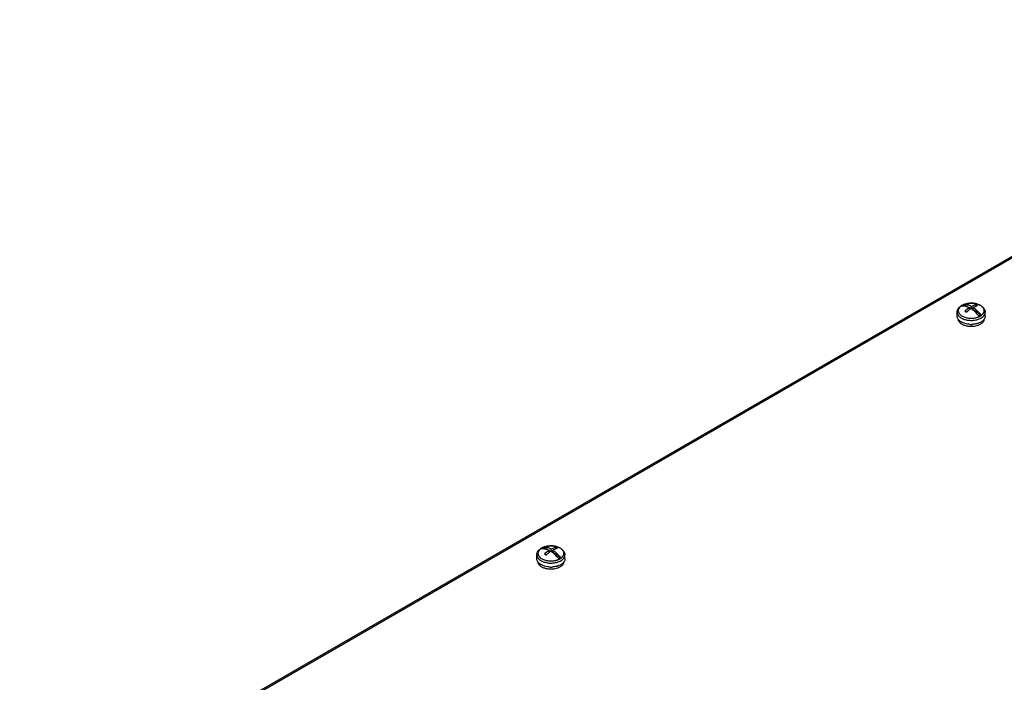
# Model space of a CAD drawing. Header units: millimetres. Extents: x 121 to 939, y 378 to 1102.
# Tile 16 of 19: x 122 to 544, y 819 to 1102. Entities that reach past the tile are written whole.
import ezdxf

# ---------------------------------------------------------------- set-up
doc = ezdxf.new("R2010")
doc.units = ezdxf.units.MM
doc.header["$LTSCALE"] = 96.263008
doc.layers.get('0').update_dxf_attribs({"linetype": 'CONTINUOUS'})

msp = doc.modelspace()

# ---------------------------------------------------------------- linework, layer by layer
at = {"color": 7, "linetype": 'Continuous'}
for p, q in [((122.07, 755.69), (722.34, 1102.25)), ((123.12, 755.68), (723.02, 1102.04)), ((527.98, 979.24), (526.32, 980.2)), ((528.71, 978.05), (528.71, 978.97)), ((529.3, 978.48), (528.71, 978.82)), ((529.56, 978.46), (529.56, 979.46)), ((530.26, 978.73), (529.67, 978.39)), ((530.26, 977.96), (530.26, 979.05)), ((531.54, 980.13), (531.54, 979.55)), ((523.49, 975.28), (523.49, 976.98)), ((527.91, 977.37), (527.31, 977.03)), ((533.51, 976.05), (530.42, 977.83)), ((535.49, 975.28), (535.49, 976.98)), ((343.53, 871.38), (343.53, 873.08)), ((348.02, 875.35), (346.36, 876.3)), ((347.95, 873.48), (347.35, 873.13)), ((348.76, 874.15), (348.76, 875.07)), ((349.34, 874.58), (348.76, 874.92)), ((349.61, 874.56), (349.61, 875.56)), ((350.31, 874.84), (349.71, 874.49)), ((350.31, 874.06), (350.31, 875.15)), ((353.55, 872.15), (350.47, 873.93)), ((351.59, 876.23), (351.59, 875.65)), ((355.53, 871.38), (355.53, 873.08))]:
    msp.add_line(p, q, dxfattribs=at)
for centre, radius, start, end in [((528.33, 974.91), 5.75, 119.5195, 119.9994), ((528.1, 975.53), 5.07, 120.7249, 121.2994), ((528.14, 975.45), 5.17, 119.9986, 120.7244), ((528.2, 975.36), 5.28, 119.5194, 119.9993), ((529.48, 971.38), 9.48, 91.4391, 97.2142), ((529.49, 971.27), 9.6, 86.53, 91.4497), ((529.85, 973.17), 7.66, 72.8093, 73.9828), ((526.35, 975.67), 2.95, 214.0802, 217.7434), ((530.78, 979.96), 5.27, 299.5193, 299.9993), ((530.7, 979.8), 6.08, 296.2608, 299.4775), ((530.88, 979.46), 5.7, 299.5194, 299.9993), ((532.69, 975.64), 2.89, 324.4265, 325.9867), ((527.62, 977.01), 4.81, 232.407, 236.1891), ((527.84, 975.74), 4.52, 234.0952, 236.4808), ((529.49, 982.19), 10.38, 267.72, 272.7253), ((529.92, 979.98), 8.12, 286.9574, 287.7273), ((349.53, 867.48), 9.48, 91.4391, 97.2142), ((349.53, 867.37), 9.6, 86.53, 91.4497), ((348.37, 871.01), 5.75, 119.5195, 119.9994), ((348.14, 871.63), 5.07, 120.7249, 121.2994), ((348.19, 871.55), 5.17, 119.9986, 120.7244), ((348.24, 871.46), 5.28, 119.5194, 119.9993), ((349.89, 869.27), 7.66, 72.8093, 73.9828), ((346.39, 871.78), 2.95, 214.0802, 217.7434), ((347.66, 873.12), 4.81, 232.407, 236.1891), ((350.82, 876.06), 5.27, 299.5193, 299.9993), ((350.74, 875.9), 6.08, 296.2608, 299.4775), ((350.92, 875.57), 5.7, 299.5194, 299.9993), ((352.73, 871.74), 2.89, 324.4265, 325.9867), ((347.88, 871.84), 4.52, 234.0952, 236.4808), ((349.53, 878.29), 10.38, 267.72, 272.7253), ((349.96, 876.09), 8.12, 286.9574, 287.7273)]:
    msp.add_arc(centre, radius, start, end, dxfattribs=at)
for points, knots in [([(523.49, 976.98), (523.49, 977.27), (523.59, 977.86), (524.01, 978.67), (524.65, 979.36), (525.17, 979.72), (525.45, 979.89)], [0, 0, 0, 0, 0.238674, 0.481255, 0.733201, 1, 1, 1, 1]), ([(525.46, 979.87), (525.19, 979.7), (524.7, 979.34), (524.24, 978.76), (524.02, 978.27), (523.94, 977.9), (523.93, 977.53), (524.01, 977.03), (524.32, 976.41), (524.94, 975.77), (525.79, 975.23), (526.45, 974.96), (526.8, 974.85)], [0, 0, 0, 0, 0.13568, 0.254781, 0.309519, 0.362159, 0.413923, 0.466141, 0.576422, 0.700906, 0.842432, 1, 1, 1, 1]), ([(525.87, 979.97), (525.83, 979.95), (525.7, 979.87), (525.56, 979.78), (525.47, 979.71)], [0, 0, 0, 0, 0.255832, 1, 1, 1, 1]), ([(525.47, 979.71), (525.99, 979.77), (527.13, 979.66), (528.18, 979.24), (528.71, 978.97)], [0, 0, 0, 0, 0.465659, 1, 1, 1, 1]), ([(525.5, 979.91), (525.94, 980.16), (526.92, 980.56), (528.51, 980.86), (530.17, 980.89), (531.78, 980.64), (533.01, 980.19), (533.87, 979.69), (534.42, 979.26), (534.87, 978.77), (535.22, 978.21), (535.44, 977.61), (535.49, 977.19), (535.49, 976.98)], [0, 0, 0, 0, 0.126649, 0.262427, 0.402085, 0.539041, 0.667631, 0.727936, 0.785569, 0.840952, 0.894719, 0.947558, 1, 1, 1, 1]), ([(526.64, 980.41), (526.55, 980.38), (526.19, 980.25), (525.84, 980.09), (525.6, 979.95)], [0, 0, 0, 0, 0.259474, 1, 1, 1, 1]), ([(526.32, 980.2), (526.28, 980.19), (526.13, 980.11), (525.98, 980.04), (525.87, 979.97)], [0, 0, 0, 0, 0.255162, 1, 1, 1, 1]), ([(529.56, 979.46), (529.03, 979.73), (527.98, 980.15), (526.84, 980.26), (526.32, 980.2)], [0, 0, 0, 0, 0.534341, 1, 1, 1, 1]), ([(527.49, 980.65), (527.41, 980.63), (527.13, 980.57), (526.85, 980.48), (526.64, 980.41)], [0, 0, 0, 0, 0.254727, 1, 1, 1, 1]), ([(528.71, 978.97), (528.54, 978.86), (527.84, 978.37), (527.19, 977.81), (526.73, 977.35)], [0, 0, 0, 0, 0.239557, 1, 1, 1, 1]), ([(528.29, 980.79), (528.22, 980.78), (527.95, 980.74), (527.69, 980.69), (527.49, 980.65)], [0, 0, 0, 0, 0.252697, 1, 1, 1, 1]), ([(529.41, 978.56), (529.36, 978.52), (529.12, 978.37), (528.88, 978.2), (528.71, 978.07)], [0, 0, 0, 0, 0.24584, 1, 1, 1, 1]), ([(530.26, 977.96), (530.19, 978.02), (529.92, 978.23), (529.63, 978.42), (529.41, 978.56)], [0, 0, 0, 0, 0.254978, 1, 1, 1, 1]), ([(531.54, 980.13), (531.38, 980.1), (530.7, 979.96), (530.04, 979.7), (529.56, 979.46)], [0, 0, 0, 0, 0.23516, 1, 1, 1, 1]), ([(531.01, 980.74), (530.93, 980.76), (530.62, 980.8), (530.31, 980.83), (530.07, 980.85)], [0, 0, 0, 0, 0.247845, 1, 1, 1, 1]), ([(532.24, 979.72), (532.08, 979.7), (531.4, 979.55), (530.74, 979.29), (530.26, 979.05)], [0, 0, 0, 0, 0.235169, 1, 1, 1, 1]), ([(530.26, 979.05), (530.86, 978.67), (532.03, 977.75), (533.03, 976.65), (533.51, 976.05)], [0, 0, 0, 0, 0.480235, 1, 1, 1, 1]), ([(531.96, 980.53), (531.89, 980.55), (531.57, 980.64), (531.25, 980.7), (531.01, 980.74)], [0, 0, 0, 0, 0.245643, 1, 1, 1, 1]), ([(532.24, 979.72), (532.19, 979.76), (531.96, 979.9), (531.72, 980.03), (531.54, 980.13)], [0, 0, 0, 0, 0.254944, 1, 1, 1, 1]), ([(533.08, 980.11), (533, 980.14), (532.69, 980.29), (532.36, 980.41), (532.11, 980.48)], [0, 0, 0, 0, 0.24222, 1, 1, 1, 1]), ([(533.58, 979.83), (533.54, 979.85), (533.37, 979.95), (533.21, 980.04), (533.08, 980.11)], [0, 0, 0, 0, 0.244265, 1, 1, 1, 1]), ([(533.42, 975.39), (533.48, 975.43), (533.6, 975.5), (533.75, 975.6), (533.86, 975.68), (533.94, 975.73), (534.02, 975.8), (534.16, 975.92), (534.32, 976.07), (534.49, 976.26), (534.63, 976.44), (534.79, 976.68), (534.97, 977.07), (535.08, 977.59), (534.99, 978.22), (534.7, 978.83), (534.22, 979.38), (533.8, 979.69), (533.58, 979.83)], [0, 0, 0, 0, 0.037896, 0.074846, 0.092971, 0.110905, 0.128542, 0.145959, 0.213264, 0.245559, 0.277005, 0.337445, 0.39515, 0.504979, 0.613959, 0.729598, 0.857404, 1, 1, 1, 1]), ([(523.49, 976.98), (523.49, 976.77), (523.56, 976.35), (523.85, 975.75), (524.31, 975.19), (524.71, 974.88), (524.92, 974.73)], [0, 0, 0, 0, 0.222219, 0.457345, 0.714955, 1, 1, 1, 1]), ([(523.9, 974.02), (523.77, 974.21), (523.56, 974.61), (523.49, 975.06), (523.49, 975.28)], [0, 0, 0, 0, 0.515518, 1, 1, 1, 1]), ([(524.92, 974.73), (524.97, 974.7), (525.19, 974.56), (525.42, 974.43), (525.59, 974.34)], [0, 0, 0, 0, 0.242626, 1, 1, 1, 1]), ([(525.59, 974.34), (525.67, 974.31), (525.98, 974.16), (526.3, 974.04), (526.55, 973.96)], [0, 0, 0, 0, 0.242619, 1, 1, 1, 1]), ([(526.55, 973.96), (527.11, 973.78), (528.28, 973.53), (530.07, 973.48), (531.81, 973.73), (532.9, 974.1), (533.39, 974.35)], [0, 0, 0, 0, 0.249538, 0.509762, 0.764856, 1, 1, 1, 1]), ([(526.73, 977.35), (526.79, 977.32), (527.03, 977.19), (527.26, 977.06), (527.43, 976.95)], [0, 0, 0, 0, 0.245075, 1, 1, 1, 1]), ([(526.8, 974.85), (527.34, 974.68), (528.48, 974.45), (529.94, 974.43), (530.96, 974.56), (531.52, 974.67), (531.87, 974.76), (532.13, 974.84), (532.29, 974.89), (532.42, 974.93), (532.51, 974.97), (532.61, 975), (532.7, 975.04), (532.79, 975.08), (532.9, 975.13), (533.05, 975.19), (533.22, 975.28), (533.33, 975.34), (533.38, 975.37)], [0, 0, 0, 0, 0.251843, 0.51376, 0.643125, 0.706445, 0.768512, 0.798981, 0.829099, 0.843997, 0.858767, 0.873437, 0.888012, 0.902432, 0.916717, 0.94501, 0.972764, 1, 1, 1, 1]), ([(528.71, 978.07), (528.6, 977.98), (528.16, 977.63), (527.74, 977.25), (527.43, 976.95)], [0, 0, 0, 0, 0.243758, 1, 1, 1, 1]), ([(532.66, 975.56), (532.48, 975.79), (531.75, 976.66), (530.93, 977.45), (530.26, 977.96)], [0, 0, 0, 0, 0.25941, 1, 1, 1, 1]), ([(532.66, 975.56), (532.7, 975.58), (532.85, 975.65), (533, 975.73), (533.11, 975.79)], [0, 0, 0, 0, 0.255162, 1, 1, 1, 1]), ([(533.11, 975.79), (533.14, 975.81), (533.28, 975.89), (533.41, 975.98), (533.51, 976.05)], [0, 0, 0, 0, 0.255832, 1, 1, 1, 1]), ([(533.73, 974.53), (533.99, 974.68), (534.47, 975.01), (535.04, 975.61), (535.4, 976.27), (535.49, 976.75), (535.49, 976.98)], [0, 0, 0, 0, 0.289809, 0.549048, 0.782229, 1, 1, 1, 1]), ([(535.03, 973.96), (534.96, 973.85), (534.59, 973.4), (534.12, 973.05), (533.73, 972.83)], [0, 0, 0, 0, 0.230037, 1, 1, 1, 1]), ([(534.99, 973.97), (534.98, 973.82), (534.93, 973.51), (534.74, 973.07), (534.45, 972.66), (534.2, 972.41), (534.06, 972.29)], [0, 0, 0, 0, 0.228727, 0.467563, 0.723222, 1, 1, 1, 1]), ([(535.49, 975.28), (535.49, 975.06), (535.41, 974.61), (535.21, 974.21), (535.08, 974.02)], [0, 0, 0, 0, 0.48453, 1, 1, 1, 1]), ([(525.19, 972.07), (525.02, 972.2), (524.71, 972.45), (524.35, 972.89), (524.1, 973.37), (524.02, 973.7), (524, 973.87)], [0, 0, 0, 0, 0.281104, 0.538489, 0.77586, 1, 1, 1, 1]), ([(524.69, 973.2), (524.62, 973.25), (524.38, 973.45), (524.15, 973.68), (524.01, 973.87)], [0, 0, 0, 0, 0.26237, 1, 1, 1, 1]), ([(529.08, 971.82), (528.31, 971.85), (527.18, 972.02), (525.82, 972.51), (525.21, 972.84), (524.94, 973.02)], [0, 0, 0, 0, 0.529586, 0.774812, 1, 1, 1, 1]), ([(527.86, 971.02), (527.39, 971.1), (526.52, 971.33), (525.7, 971.73), (525.34, 971.97)], [0, 0, 0, 0, 0.526225, 1, 1, 1, 1]), ([(531.13, 971.02), (530.59, 970.92), (529.49, 970.83), (528.4, 970.92), (527.86, 971.02)], [0, 0, 0, 0, 0.499954, 1, 1, 1, 1]), ([(532.29, 972.21), (532.11, 972.16), (531.35, 971.96), (530.57, 971.85), (529.98, 971.83)], [0, 0, 0, 0, 0.24229, 1, 1, 1, 1]), ([(532.64, 971.45), (532.52, 971.4), (532.03, 971.22), (531.52, 971.09), (531.13, 971.02)], [0, 0, 0, 0, 0.241003, 1, 1, 1, 1]), ([(533.73, 972.83), (533.63, 972.77), (533.2, 972.54), (532.75, 972.36), (532.4, 972.25)], [0, 0, 0, 0, 0.238799, 1, 1, 1, 1]), ([(533.38, 971.81), (533.32, 971.77), (533.08, 971.64), (532.83, 971.53), (532.64, 971.45)], [0, 0, 0, 0, 0.242469, 1, 1, 1, 1]), ([(534.06, 972.29), (534.01, 972.24), (533.8, 972.07), (533.56, 971.91), (533.38, 971.81)], [0, 0, 0, 0, 0.240151, 1, 1, 1, 1]), ([(345.54, 876.01), (345.98, 876.26), (346.96, 876.66), (348.55, 876.97), (350.21, 876.99), (351.82, 876.74), (353.06, 876.29), (353.91, 875.79), (354.46, 875.36), (354.91, 874.87), (355.26, 874.32), (355.48, 873.71), (355.53, 873.29), (355.53, 873.08)], [0, 0, 0, 0, 0.126649, 0.262427, 0.402085, 0.539041, 0.667631, 0.727936, 0.785569, 0.840952, 0.894719, 0.947558, 1, 1, 1, 1]), ([(351.05, 876.85), (350.97, 876.86), (350.66, 876.9), (350.35, 876.94), (350.11, 876.95)], [0, 0, 0, 0, 0.247845, 1, 1, 1, 1]), ([(343.53, 873.08), (343.53, 873.37), (343.63, 873.96), (344.05, 874.77), (344.69, 875.46), (345.21, 875.82), (345.5, 875.99)], [0, 0, 0, 0, 0.238674, 0.481255, 0.733201, 1, 1, 1, 1]), ([(343.53, 873.08), (343.53, 872.88), (343.6, 872.45), (343.89, 871.85), (344.35, 871.29), (344.75, 870.98), (344.97, 870.83)], [0, 0, 0, 0, 0.222219, 0.457345, 0.714955, 1, 1, 1, 1]), ([(345.5, 875.97), (345.23, 875.8), (344.74, 875.44), (344.28, 874.86), (344.07, 874.37), (343.98, 874), (343.97, 873.63), (344.05, 873.13), (344.36, 872.51), (344.98, 871.87), (345.83, 871.33), (346.49, 871.07), (346.84, 870.95)], [0, 0, 0, 0, 0.13568, 0.254781, 0.309519, 0.362159, 0.413923, 0.466141, 0.576422, 0.700906, 0.842432, 1, 1, 1, 1]), ([(345.91, 876.07), (345.88, 876.05), (345.74, 875.97), (345.61, 875.88), (345.51, 875.81)], [0, 0, 0, 0, 0.255832, 1, 1, 1, 1]), ([(345.51, 875.81), (346.03, 875.87), (347.17, 875.77), (348.22, 875.34), (348.76, 875.07)], [0, 0, 0, 0, 0.465659, 1, 1, 1, 1]), ([(346.68, 876.51), (346.59, 876.48), (346.23, 876.35), (345.89, 876.19), (345.64, 876.05)], [0, 0, 0, 0, 0.259474, 1, 1, 1, 1]), ([(346.36, 876.3), (346.32, 876.29), (346.17, 876.22), (346.02, 876.14), (345.91, 876.07)], [0, 0, 0, 0, 0.255162, 1, 1, 1, 1]), ([(349.61, 875.56), (349.07, 875.83), (348.02, 876.26), (346.88, 876.36), (346.36, 876.3)], [0, 0, 0, 0, 0.534341, 1, 1, 1, 1]), ([(347.53, 876.75), (347.46, 876.73), (347.17, 876.67), (346.89, 876.58), (346.68, 876.51)], [0, 0, 0, 0, 0.254727, 1, 1, 1, 1]), ([(348.76, 875.07), (348.59, 874.96), (347.88, 874.47), (347.24, 873.91), (346.78, 873.45)], [0, 0, 0, 0, 0.239557, 1, 1, 1, 1]), ([(346.78, 873.45), (346.84, 873.42), (347.07, 873.3), (347.31, 873.16), (347.48, 873.05)], [0, 0, 0, 0, 0.245075, 1, 1, 1, 1]), ([(348.75, 874.17), (348.64, 874.08), (348.2, 873.73), (347.78, 873.35), (347.48, 873.05)], [0, 0, 0, 0, 0.243758, 1, 1, 1, 1]), ([(348.34, 876.89), (348.27, 876.88), (348, 876.85), (347.73, 876.8), (347.53, 876.75)], [0, 0, 0, 0, 0.252697, 1, 1, 1, 1]), ([(349.46, 874.66), (349.4, 874.63), (349.16, 874.47), (348.93, 874.3), (348.75, 874.17)], [0, 0, 0, 0, 0.24584, 1, 1, 1, 1]), ([(350.31, 874.06), (350.24, 874.12), (349.96, 874.33), (349.67, 874.53), (349.46, 874.66)], [0, 0, 0, 0, 0.254978, 1, 1, 1, 1]), ([(351.59, 876.23), (351.42, 876.2), (350.74, 876.06), (350.08, 875.8), (349.61, 875.56)], [0, 0, 0, 0, 0.23516, 1, 1, 1, 1]), ([(352.29, 875.82), (352.12, 875.8), (351.44, 875.66), (350.78, 875.4), (350.31, 875.15)], [0, 0, 0, 0, 0.235169, 1, 1, 1, 1]), ([(350.31, 875.15), (350.9, 874.77), (352.07, 873.85), (353.07, 872.76), (353.55, 872.15)], [0, 0, 0, 0, 0.480235, 1, 1, 1, 1]), ([(352.7, 871.66), (352.52, 871.89), (351.79, 872.76), (350.97, 873.55), (350.31, 874.06)], [0, 0, 0, 0, 0.25941, 1, 1, 1, 1]), ([(352, 876.63), (351.93, 876.65), (351.61, 876.74), (351.29, 876.81), (351.05, 876.85)], [0, 0, 0, 0, 0.245643, 1, 1, 1, 1]), ([(352.29, 875.82), (352.23, 875.86), (352, 876), (351.76, 876.14), (351.59, 876.23)], [0, 0, 0, 0, 0.254944, 1, 1, 1, 1]), ([(353.12, 876.21), (353.04, 876.25), (352.73, 876.39), (352.4, 876.51), (352.16, 876.59)], [0, 0, 0, 0, 0.24222, 1, 1, 1, 1]), ([(353.62, 875.93), (353.58, 875.96), (353.42, 876.06), (353.25, 876.15), (353.12, 876.21)], [0, 0, 0, 0, 0.244265, 1, 1, 1, 1]), ([(353.46, 871.49), (353.52, 871.53), (353.64, 871.6), (353.79, 871.7), (353.9, 871.78), (353.98, 871.84), (354.06, 871.9), (354.21, 872.02), (354.37, 872.18), (354.53, 872.36), (354.68, 872.54), (354.83, 872.78), (355.01, 873.17), (355.12, 873.69), (355.04, 874.33), (354.74, 874.93), (354.26, 875.48), (353.85, 875.79), (353.62, 875.93)], [0, 0, 0, 0, 0.037896, 0.074846, 0.092971, 0.110905, 0.128542, 0.145959, 0.213264, 0.245559, 0.277005, 0.337445, 0.39515, 0.504979, 0.613959, 0.729598, 0.857404, 1, 1, 1, 1]), ([(353.77, 870.63), (354.04, 870.78), (354.51, 871.11), (355.09, 871.71), (355.45, 872.38), (355.53, 872.85), (355.53, 873.08)], [0, 0, 0, 0, 0.289809, 0.549048, 0.782229, 1, 1, 1, 1]), ([(343.94, 870.12), (343.81, 870.31), (343.61, 870.71), (343.53, 871.16), (343.53, 871.38)], [0, 0, 0, 0, 0.515518, 1, 1, 1, 1]), ([(345.23, 868.18), (345.06, 868.3), (344.76, 868.55), (344.39, 869), (344.14, 869.47), (344.06, 869.8), (344.04, 869.97)], [0, 0, 0, 0, 0.281104, 0.538489, 0.77586, 1, 1, 1, 1]), ([(344.73, 869.3), (344.66, 869.35), (344.42, 869.55), (344.19, 869.78), (344.05, 869.97)], [0, 0, 0, 0, 0.26237, 1, 1, 1, 1]), ([(344.97, 870.83), (345.02, 870.8), (345.23, 870.66), (345.46, 870.53), (345.63, 870.45)], [0, 0, 0, 0, 0.242626, 1, 1, 1, 1]), ([(349.12, 867.92), (348.35, 867.95), (347.23, 868.12), (345.86, 868.61), (345.26, 868.94), (344.99, 869.12)], [0, 0, 0, 0, 0.529586, 0.774812, 1, 1, 1, 1]), ([(345.63, 870.45), (345.71, 870.41), (346.02, 870.26), (346.35, 870.14), (346.6, 870.06)], [0, 0, 0, 0, 0.242619, 1, 1, 1, 1]), ([(346.6, 870.06), (347.15, 869.88), (348.32, 869.63), (350.11, 869.58), (351.85, 869.83), (352.94, 870.21), (353.43, 870.45)], [0, 0, 0, 0, 0.249538, 0.509762, 0.764856, 1, 1, 1, 1]), ([(346.84, 870.95), (347.38, 870.78), (348.53, 870.55), (349.98, 870.53), (351, 870.66), (351.57, 870.77), (351.91, 870.86), (352.17, 870.94), (352.33, 870.99), (352.46, 871.03), (352.55, 871.07), (352.65, 871.1), (352.74, 871.14), (352.83, 871.18), (352.95, 871.23), (353.09, 871.29), (353.26, 871.38), (353.37, 871.44), (353.42, 871.47)], [0, 0, 0, 0, 0.251843, 0.51376, 0.643125, 0.706445, 0.768512, 0.798981, 0.829099, 0.843997, 0.858767, 0.873437, 0.888012, 0.902432, 0.916717, 0.94501, 0.972764, 1, 1, 1, 1]), ([(353.77, 868.93), (353.67, 868.87), (353.24, 868.64), (352.79, 868.46), (352.44, 868.35)], [0, 0, 0, 0, 0.238799, 1, 1, 1, 1]), ([(352.7, 871.66), (352.74, 871.68), (352.89, 871.75), (353.04, 871.83), (353.15, 871.89)], [0, 0, 0, 0, 0.255162, 1, 1, 1, 1]), ([(353.15, 871.89), (353.19, 871.91), (353.32, 872), (353.46, 872.08), (353.55, 872.15)], [0, 0, 0, 0, 0.255832, 1, 1, 1, 1]), ([(355.08, 870.06), (355, 869.95), (354.63, 869.5), (354.16, 869.15), (353.77, 868.93)], [0, 0, 0, 0, 0.230037, 1, 1, 1, 1]), ([(355.03, 870.07), (355.02, 869.92), (354.97, 869.61), (354.78, 869.17), (354.49, 868.76), (354.24, 868.51), (354.1, 868.39)], [0, 0, 0, 0, 0.228727, 0.467563, 0.723222, 1, 1, 1, 1]), ([(355.53, 871.38), (355.53, 871.16), (355.46, 870.72), (355.25, 870.31), (355.12, 870.12)], [0, 0, 0, 0, 0.48453, 1, 1, 1, 1]), ([(347.9, 867.12), (347.44, 867.21), (346.56, 867.44), (345.74, 867.83), (345.38, 868.07)], [0, 0, 0, 0, 0.526225, 1, 1, 1, 1]), ([(351.17, 867.12), (350.63, 867.03), (349.54, 866.93), (348.44, 867.03), (347.9, 867.12)], [0, 0, 0, 0, 0.499954, 1, 1, 1, 1]), ([(352.33, 868.32), (352.15, 868.26), (351.4, 868.06), (350.62, 867.96), (350.02, 867.93)], [0, 0, 0, 0, 0.24229, 1, 1, 1, 1]), ([(352.68, 867.55), (352.57, 867.51), (352.07, 867.32), (351.56, 867.19), (351.17, 867.12)], [0, 0, 0, 0, 0.241003, 1, 1, 1, 1]), ([(353.42, 867.91), (353.36, 867.88), (353.12, 867.74), (352.88, 867.63), (352.68, 867.55)], [0, 0, 0, 0, 0.242469, 1, 1, 1, 1]), ([(354.1, 868.39), (354.05, 868.35), (353.84, 868.17), (353.6, 868.02), (353.42, 867.91)], [0, 0, 0, 0, 0.240151, 1, 1, 1, 1])]:
    msp.add_open_spline(points, degree=3, knots=knots, dxfattribs=at)

doc.saveas('drawing.dxf')
